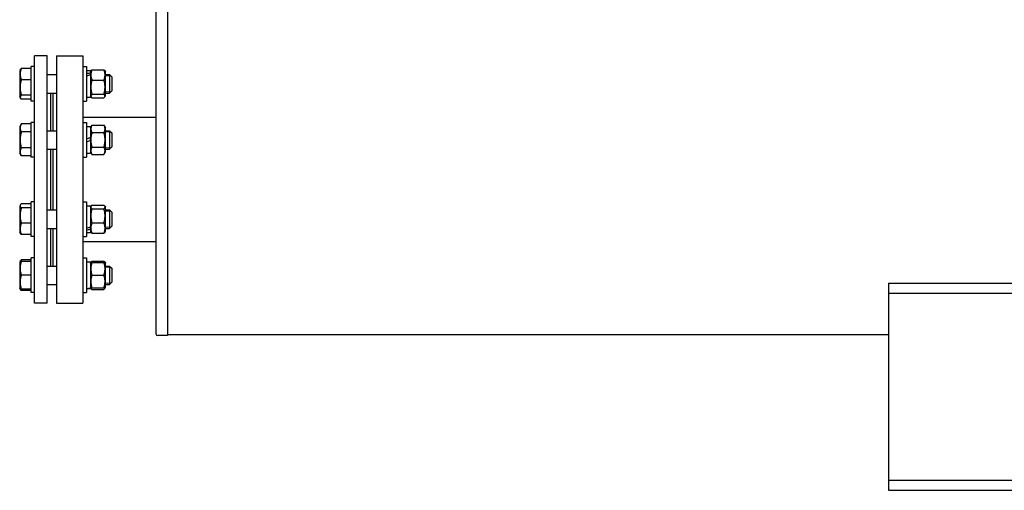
# Model space of a CAD drawing. Header units: millimetres. Extents: x -6676 to 979, y -3974 to 1114.
# Tile 8 of 18: x -6481 to -5626, y -1114 to -705. Entities that reach past the tile are written whole.
import ezdxf

# ---------------------------------------------------------------- set-up
doc = ezdxf.new("R2010")
doc.units = ezdxf.units.MM
doc.linetypes.add('K5LT_BASIC', pattern=[0])
doc.linetypes.add('K5LT_THIN', pattern=[0])
for name, color, linetype, true_color in [('(c)Креп', 7, 'Continuous', 0xc0c0c0), ('(c)Серый', 7, 'Continuous', 0xc0c0c0), ('Системный слой (1)', 7, 'Continuous', 0x282828)]:
    doc.layers.add(name, color=color, linetype=linetype, true_color=true_color)

# ---------------------------------------------------------------- blocks, each defined once
blk = doc.blocks.new('U222')
at = {"layer": '(c)Креп', "color": 150, "linetype": 'K5LT_BASIC', "lineweight": 30, "true_color": 0x0080ff}
for p, q in [((-6480.28, -914.19), (-6480.43, -914.65)), ((-6480.11, -913.72), (-6480.28, -914.19)), ((-6479.93, -913.26), (-6480.11, -913.72))]:
    blk.add_line(p, q, dxfattribs=at)
blk = doc.blocks.new('U223')
at = {"layer": '(c)Креп', "color": 150, "linetype": 'K5LT_BASIC', "lineweight": 30, "true_color": 0x0080ff}
for p, q in [((-6480.94, -938.65), (-6480.9, -938.79)), ((-6480.9, -938.79), (-6480.83, -938.93)), ((-6480.83, -938.93), (-6480.76, -939.07)), ((-6480.76, -939.07), (-6480.54, -939.4)), ((-6480.54, -939.4), (-6480.26, -939.72)), ((-6480.26, -939.72), (-6479.93, -940.03))]:
    blk.add_line(p, q, dxfattribs=at)
blk = doc.blocks.new('U261')
at = {"layer": '(c)Креп', "color": 150, "linetype": 'K5LT_BASIC', "lineweight": 30, "true_color": 0x0080ff}
for p, q in [((-6423.35, -794.06), (-6423.35, -809.06)), ((-6423.35, -809.06), (-6423.35, -824.06))]:
    blk.add_line(p, q, dxfattribs=at)
blk = doc.blocks.new('U263')
at = {"layer": '(c)Креп', "color": 150, "linetype": 'K5LT_BASIC', "lineweight": 30, "true_color": 0x0080ff}
for p, q in [((-6407.98, -914.8), (-6408.15, -914.38)), ((-6407.83, -915.22), (-6407.98, -914.8)), ((-6407.69, -915.65), (-6407.83, -915.22))]:
    blk.add_line(p, q, dxfattribs=at)
blk = doc.blocks.new('U264')
at = {"layer": '(c)Креп', "color": 150, "linetype": 'K5LT_BASIC', "lineweight": 30, "true_color": 0x0080ff}
for p, q in [((-6408.15, -938.92), (-6407.85, -938.63)), ((-6407.85, -938.63), (-6407.59, -938.33)), ((-6407.59, -938.33), (-6407.39, -938.04)), ((-6407.39, -938.04), (-6407.32, -937.91)), ((-6407.32, -937.91), (-6407.27, -937.78)), ((-6407.27, -937.78), (-6407.22, -937.65))]:
    blk.add_line(p, q, dxfattribs=at)
blk = doc.blocks.new('U265')
at = {"layer": '(c)Креп', "color": 150, "linetype": 'K5LT_BASIC', "lineweight": 30, "true_color": 0x0080ff}
for p, q in [((-6419.48, -937.65), (-6419.43, -937.78)), ((-6419.43, -937.78), (-6419.38, -937.91)), ((-6419.38, -937.91), (-6419.31, -938.04)), ((-6419.31, -938.04), (-6419.11, -938.33)), ((-6419.11, -938.33), (-6418.85, -938.63)), ((-6418.85, -938.63), (-6418.55, -938.92))]:
    blk.add_line(p, q, dxfattribs=at)
blk = doc.blocks.new('U266')
at = {"layer": '(c)Креп', "color": 150, "linetype": 'K5LT_BASIC', "lineweight": 30, "true_color": 0x0080ff}
for p, q in [((-6418.87, -915.22), (-6419.01, -915.65)), ((-6418.72, -914.8), (-6418.87, -915.22)), ((-6418.55, -914.38), (-6418.72, -914.8))]:
    blk.add_line(p, q, dxfattribs=at)
blk = doc.blocks.new('U267')
at = {"layer": '(c)Креп', "color": 150, "linetype": 'K5LT_BASIC', "lineweight": 30, "true_color": 0x0080ff}
for p, q in [((-6457.35, -768.35), (-6449.35, -768.35)), ((-6406.85, -768.35), (-6403.35, -768.35))]:
    blk.add_line(p, q, dxfattribs=at)
blk = doc.blocks.new('U268')
at = {"layer": '(c)Креп', "color": 150, "linetype": 'K5LT_BASIC', "lineweight": 30, "true_color": 0x0080ff}
for p, q in [((-6457.35, -752.35), (-6449.35, -752.35)), ((-6406.85, -752.35), (-6403.35, -752.35))]:
    blk.add_line(p, q, dxfattribs=at)
blk = doc.blocks.new('U269')
at = {"layer": '(c)Креп', "color": 150, "linetype": 'K5LT_BASIC', "lineweight": 30, "true_color": 0x0080ff}
for p, q in [((-6481.35, -748.95), (-6481.35, -768.41)), ((-6481.35, -768.41), (-6481.35, -771.75))]:
    blk.add_line(p, q, dxfattribs=at)
blk = doc.blocks.new('U270')
at = {"layer": '(c)Креп', "color": 150, "linetype": 'K5LT_BASIC', "lineweight": 30, "true_color": 0x0080ff}
for p, q in [((-6480.7, -771.01), (-6481, -771.89)), ((-6481, -771.89), (-6480.76, -772.77)), ((-6480.76, -772.77), (-6480.54, -773.1)), ((-6479.93, -770.15), (-6480.7, -771.01)), ((-6480.54, -773.1), (-6480.26, -773.42)), ((-6480.26, -773.42), (-6479.93, -773.74))]:
    blk.add_line(p, q, dxfattribs=at)
blk = doc.blocks.new('U271')
at = {"layer": '(c)Креп', "color": 150, "linetype": 'K5LT_BASIC', "lineweight": 30, "true_color": 0x0080ff}
for p, q in [((-6403.35, -752.35), (-6403.35, -754.69)), ((-6403.35, -754.69), (-6403.35, -768.35))]:
    blk.add_line(p, q, dxfattribs=at)
blk = doc.blocks.new('U272')
at = {"layer": '(c)Креп', "color": 150, "linetype": 'K5LT_BASIC', "lineweight": 30, "true_color": 0x0080ff}
for p, q in [((-6401.35, -754.35), (-6401.35, -756.11)), ((-6401.35, -756.11), (-6401.35, -766.35))]:
    blk.add_line(p, q, dxfattribs=at)
blk = doc.blocks.new('U276')
at = {"layer": '(c)Креп', "color": 150, "linetype": 'K5LT_BASIC', "lineweight": 30, "true_color": 0x0080ff}
for p, q in [((-6457.35, -934.65), (-6449.35, -934.65)), ((-6406.85, -934.65), (-6403.35, -934.65))]:
    blk.add_line(p, q, dxfattribs=at)
blk = doc.blocks.new('U277')
at = {"layer": '(c)Креп', "color": 150, "linetype": 'K5LT_BASIC', "lineweight": 30, "true_color": 0x0080ff}
for p, q in [((-6457.35, -918.65), (-6449.35, -918.65)), ((-6406.85, -918.65), (-6403.35, -918.65))]:
    blk.add_line(p, q, dxfattribs=at)
blk = doc.blocks.new('U278')
at = {"layer": '(c)Креп', "color": 150, "linetype": 'K5LT_BASIC', "lineweight": 30, "true_color": 0x0080ff}
for p, q in [((-6419.85, -866.29), (-6419.85, -884.69)), ((-6419.85, -886.64), (-6419.85, -889.59))]:
    blk.add_line(p, q, dxfattribs=at)
blk = doc.blocks.new('U279')
at = {"layer": '(c)Креп', "color": 150, "linetype": 'K5LT_BASIC', "lineweight": 30, "true_color": 0x0080ff}
for p, q in [((-6423.35, -862.94), (-6423.35, -888.55)), ((-6423.35, -888.55), (-6423.35, -892.94))]:
    blk.add_line(p, q, dxfattribs=at)
blk = doc.blocks.new('U280')
at = {"layer": '(c)Креп', "color": 150, "linetype": 'K5LT_BASIC', "lineweight": 30, "true_color": 0x0080ff}
for p, q in [((-6457.35, -817.06), (-6449.35, -817.06)), ((-6406.85, -817.06), (-6403.35, -817.06))]:
    blk.add_line(p, q, dxfattribs=at)
blk = doc.blocks.new('U281')
at = {"layer": '(c)Креп', "color": 150, "linetype": 'K5LT_BASIC', "lineweight": 30, "true_color": 0x0080ff}
for p, q in [((-6457.35, -801.06), (-6449.35, -801.06)), ((-6406.85, -801.06), (-6403.35, -801.06))]:
    blk.add_line(p, q, dxfattribs=at)
blk = doc.blocks.new('U282')
at = {"layer": '(c)Креп', "color": 150, "linetype": 'K5LT_BASIC', "lineweight": 30, "true_color": 0x0080ff}
for p, q in [((-6403.35, -801.06), (-6403.35, -809.06)), ((-6403.35, -809.06), (-6403.35, -817.06))]:
    blk.add_line(p, q, dxfattribs=at)
blk = doc.blocks.new('U283')
at = {"layer": '(c)Креп', "color": 150, "linetype": 'K5LT_BASIC', "lineweight": 30, "true_color": 0x0080ff}
for p, q in [((-6401.35, -803.06), (-6401.35, -809.06)), ((-6401.35, -809.06), (-6401.35, -815.06))]:
    blk.add_line(p, q, dxfattribs=at)
blk = doc.blocks.new('U297')
at = {"layer": '(c)Креп', "color": 150, "linetype": 'K5LT_BASIC', "lineweight": 30, "true_color": 0x0080ff}
for p, q in [((-6423.35, -745.35), (-6423.35, -749.74)), ((-6423.35, -749.74), (-6423.35, -775.35))]:
    blk.add_line(p, q, dxfattribs=at)
blk = doc.blocks.new('U298')
at = {"layer": 'Системный слой (1)', "color": 150, "linetype": 'K5LT_BASIC', "lineweight": 30, "true_color": 0x0080ff}
for p, q in [((-6452.35, -801.06), (-6452.35, -768.35)), ((-6452.35, -869.94), (-6452.35, -817.06)), ((-6452.35, -918.65), (-6452.35, -885.94))]:
    blk.add_line(p, q, dxfattribs=at)
blk = doc.blocks.new('U299')
at = {"layer": 'Системный слой (1)', "color": 150, "linetype": 'K5LT_BASIC', "lineweight": 30, "true_color": 0x0080ff}
for p, q in [((-6454.35, -801.06), (-6454.35, -768.35)), ((-6454.35, -869.94), (-6454.35, -817.06)), ((-6454.35, -918.65), (-6454.35, -885.94))]:
    blk.add_line(p, q, dxfattribs=at)
blk = doc.blocks.new('U303')
at = {"layer": '(c)Креп', "color": 150, "linetype": 'K5LT_BASIC', "lineweight": 30, "true_color": 0x0080ff}
for p, q in [((-6419.85, -748.7), (-6419.85, -750.86)), ((-6419.85, -752.6), (-6419.85, -772))]:
    blk.add_line(p, q, dxfattribs=at)
blk = doc.blocks.new('U311')
at = {"layer": '(c)Креп', "color": 150, "linetype": 'K5LT_BASIC', "lineweight": 30, "true_color": 0x0080ff}
for p, q in [((-6407.85, -865.96), (-6408.15, -865.67)), ((-6408.15, -868.96), (-6407.45, -868.17)), ((-6407.59, -866.26), (-6407.85, -865.96)), ((-6407.39, -866.55), (-6407.59, -866.26)), ((-6407.45, -868.17), (-6407.17, -867.36)), ((-6407.17, -867.36), (-6407.39, -866.55))]:
    blk.add_line(p, q, dxfattribs=at)
blk = doc.blocks.new('U312')
at = {"layer": '(c)Креп', "color": 150, "linetype": 'K5LT_BASIC', "lineweight": 30, "true_color": 0x0080ff}
for p, q in [((-6419.45, -866.85), (-6419.49, -867.66)), ((-6419.49, -867.66), (-6419.04, -868.46)), ((-6419.31, -866.55), (-6419.45, -866.85)), ((-6419.11, -866.26), (-6419.31, -866.55)), ((-6418.85, -865.96), (-6419.11, -866.26)), ((-6419.04, -868.46), (-6418.55, -868.96)), ((-6418.55, -865.67), (-6418.85, -865.96))]:
    blk.add_line(p, q, dxfattribs=at)
blk = doc.blocks.new('U322')
at = {"layer": '(c)Креп', "color": 150, "linetype": 'K5LT_BASIC', "lineweight": 30, "true_color": 0x0080ff}
for p, q in [((-6457.35, -885.94), (-6449.35, -885.94)), ((-6406.85, -885.94), (-6403.35, -885.94))]:
    blk.add_line(p, q, dxfattribs=at)
blk = doc.blocks.new('U323')
at = {"layer": '(c)Креп', "color": 150, "linetype": 'K5LT_BASIC', "lineweight": 30, "true_color": 0x0080ff}
for p, q in [((-6457.35, -869.94), (-6449.35, -869.94)), ((-6406.85, -869.94), (-6403.35, -869.94))]:
    blk.add_line(p, q, dxfattribs=at)
blk = doc.blocks.new('U324')
at = {"layer": '(c)Креп', "color": 150, "linetype": 'K5LT_BASIC', "lineweight": 30, "true_color": 0x0080ff}
for p, q in [((-6480.87, -865.74), (-6480.98, -866.63)), ((-6480.98, -866.63), (-6480.54, -867.5)), ((-6480.76, -865.52), (-6480.87, -865.74)), ((-6480.54, -865.19), (-6480.76, -865.52)), ((-6480.26, -864.87), (-6480.54, -865.19)), ((-6480.54, -867.5), (-6479.93, -868.14)), ((-6479.93, -864.56), (-6480.26, -864.87))]:
    blk.add_line(p, q, dxfattribs=at)
blk = doc.blocks.new('U325')
at = {"layer": '(c)Креп', "color": 150, "linetype": 'K5LT_BASIC', "lineweight": 30, "true_color": 0x0080ff}
for p, q in [((-6403.35, -869.94), (-6403.35, -883.6)), ((-6403.35, -883.6), (-6403.35, -885.94))]:
    blk.add_line(p, q, dxfattribs=at)
blk = doc.blocks.new('U326')
at = {"layer": '(c)Креп', "color": 150, "linetype": 'K5LT_BASIC', "lineweight": 30, "true_color": 0x0080ff}
for p, q in [((-6401.35, -871.94), (-6401.35, -882.18)), ((-6401.35, -882.18), (-6401.35, -883.94))]:
    blk.add_line(p, q, dxfattribs=at)
blk = doc.blocks.new('U329')
at = {"layer": '(c)Креп', "color": 150, "linetype": 'K5LT_BASIC', "lineweight": 30, "true_color": 0x0080ff}
for p, q in [((-6419.85, -797.41), (-6419.85, -807.12)), ((-6419.85, -809.73), (-6419.85, -820.71))]:
    blk.add_line(p, q, dxfattribs=at)
blk = doc.blocks.new('U357')
at = {"layer": '(c)Креп', "color": 150, "linetype": 'K5LT_BASIC', "lineweight": 30, "true_color": 0x0080ff}
for p, q in [((-6406.85, -767.74), (-6406.85, -749.9)), ((-6406.85, -770.8), (-6406.85, -767.74))]:
    blk.add_line(p, q, dxfattribs=at)
blk = doc.blocks.new('U358')
at = {"layer": '(c)Креп', "color": 150, "linetype": 'K5LT_BASIC', "lineweight": 30, "true_color": 0x0080ff}
for p, q in [((-6407.66, -769.83), (-6408.15, -769.33)), ((-6407.21, -770.64), (-6407.66, -769.83)), ((-6408.15, -772.62), (-6407.85, -772.33)), ((-6407.85, -772.33), (-6407.59, -772.04)), ((-6407.59, -772.04), (-6407.39, -771.74)), ((-6407.39, -771.74), (-6407.25, -771.45)), ((-6407.25, -771.45), (-6407.21, -770.64))]:
    blk.add_line(p, q, dxfattribs=at)
blk = doc.blocks.new('U359')
at = {"layer": '(c)Креп', "color": 150, "linetype": 'K5LT_BASIC', "lineweight": 30, "true_color": 0x0080ff}
for p, q in [((-6418.55, -769.33), (-6419.25, -770.12)), ((-6419.25, -770.12), (-6419.53, -770.93)), ((-6419.53, -770.93), (-6419.31, -771.74)), ((-6419.31, -771.74), (-6419.11, -772.04)), ((-6419.11, -772.04), (-6418.85, -772.33)), ((-6418.85, -772.33), (-6418.55, -772.62))]:
    blk.add_line(p, q, dxfattribs=at)

msp = doc.modelspace()

# ---------------------------------------------------------------- linework, layer by layer
at = {"layer": '(c)Креп', "color": 150, "linetype": 'K5LT_BASIC', "lineweight": 30, "true_color": 0x0080ff}
for p, q in [((-6480.76, -747.93), (-6481.35, -748.95)), ((-6471.35, -746.97), (-6479.93, -746.97)), ((-6471.35, -775.35), (-6471.35, -745.35)), ((-6468.35, -745.35), (-6471.35, -745.35)), ((-6426.35, -745.35), (-6423.35, -745.35)), ((-6423.35, -748.7), (-6419.85, -748.7)), ((-6419.85, -749.9), (-6419.31, -748.96)), ((-6419.85, -751.72), (-6419.85, -750.86)), ((-6419.85, -752.6), (-6419.85, -751.72)), ((-6418.55, -748.08), (-6408.15, -748.08)), ((-6407.39, -748.96), (-6406.85, -749.9)), ((-6403.35, -752.35), (-6401.35, -754.35)), ((-6471.35, -756.76), (-6479.93, -756.76)), ((-6418.55, -757.06), (-6408.15, -757.06)), ((-6418.55, -769.33), (-6408.15, -769.33)), ((-6403.35, -768.35), (-6401.35, -766.35)), ((-6480.76, -772.77), (-6481.35, -771.75)), ((-6471.35, -770.15), (-6479.93, -770.15)), ((-6471.35, -773.74), (-6479.93, -773.74)), ((-6468.35, -775.35), (-6471.35, -775.35)), ((-6426.35, -775.35), (-6423.35, -775.35)), ((-6423.35, -772), (-6419.85, -772)), ((-6419.85, -770.8), (-6419.31, -771.74)), ((-6418.55, -772.62), (-6408.15, -772.62)), ((-6407.39, -771.74), (-6406.85, -770.8)), ((-6479.93, -795.2), (-6481.35, -797.66)), ((-6471.35, -795.2), (-6479.93, -795.2)), ((-6471.35, -824.06), (-6471.35, -794.06)), ((-6468.35, -794.06), (-6471.35, -794.06)), ((-6426.35, -794.06), (-6423.35, -794.06)), ((-6481.35, -797.66), (-6481.35, -820.46)), ((-6471.35, -802.13), (-6479.93, -802.13)), ((-6423.35, -797.41), (-6419.85, -797.41)), ((-6419.85, -798.61), (-6418.55, -796.36)), ((-6418.55, -796.36), (-6408.15, -796.36)), ((-6418.55, -802.71), (-6408.15, -802.71)), ((-6408.15, -796.36), (-6406.85, -798.61)), ((-6406.85, -819.51), (-6406.85, -798.61)), ((-6403.35, -801.06), (-6401.35, -803.06)), ((-6419.85, -807.12), (-6423.35, -808.39)), ((-6419.85, -809.73), (-6423.35, -811)), ((-6419.85, -809.73), (-6419.85, -807.12)), ((-6479.93, -822.91), (-6481.35, -820.46)), ((-6471.35, -815.99), (-6479.93, -815.99)), ((-6423.35, -820.71), (-6419.85, -820.71)), ((-6419.85, -819.51), (-6418.55, -821.76)), ((-6418.55, -815.41), (-6408.15, -815.41)), ((-6408.15, -821.76), (-6406.85, -819.51)), ((-6403.35, -817.06), (-6401.35, -815.06)), ((-6471.35, -822.91), (-6479.93, -822.91)), ((-6468.35, -824.06), (-6471.35, -824.06)), ((-6426.35, -824.06), (-6423.35, -824.06)), ((-6418.55, -821.76), (-6408.15, -821.76)), ((-6471.35, -892.94), (-6471.35, -862.94)), ((-6468.35, -862.94), (-6471.35, -862.94)), ((-6426.35, -862.94), (-6423.35, -862.94)), ((-6480.76, -865.52), (-6481.35, -866.54)), ((-6481.35, -866.54), (-6481.35, -889.34)), ((-6471.35, -864.56), (-6479.93, -864.56)), ((-6471.35, -868.14), (-6479.93, -868.14)), ((-6423.35, -866.29), (-6419.85, -866.29)), ((-6419.85, -867.49), (-6419.31, -866.55)), ((-6418.55, -865.67), (-6408.15, -865.67)), ((-6418.55, -868.96), (-6408.15, -868.96)), ((-6407.39, -866.55), (-6406.85, -867.49)), ((-6406.85, -888.39), (-6406.85, -867.49)), ((-6403.35, -869.94), (-6401.35, -871.94)), ((-6418.55, -881.23), (-6408.15, -881.23)), ((-6480.76, -890.36), (-6481.35, -889.34)), ((-6471.35, -881.53), (-6479.93, -881.53)), ((-6423.35, -889.59), (-6419.85, -889.59)), ((-6419.85, -885.79), (-6419.85, -884.69)), ((-6419.85, -886.64), (-6419.85, -885.79)), ((-6419.85, -888.39), (-6419.31, -889.33)), ((-6407.39, -889.33), (-6406.85, -888.39)), ((-6403.35, -885.94), (-6401.35, -883.94)), ((-6471.35, -891.33), (-6479.93, -891.33)), ((-6468.35, -892.94), (-6471.35, -892.94)), ((-6426.35, -892.94), (-6423.35, -892.94)), ((-6418.55, -890.21), (-6408.15, -890.21)), ((-6481, -914.65), (-6481.35, -915.25)), ((-6481.35, -915.25), (-6481.35, -938.05)), ((-6480.76, -914.23), (-6481, -914.65)), ((-6481, -914.65), (-6479.93, -914.65)), ((-6471.35, -913.26), (-6479.93, -913.26)), ((-6471.35, -914.65), (-6479.93, -914.65)), ((-6471.35, -941.65), (-6471.35, -911.65)), ((-6468.35, -911.65), (-6471.35, -911.65)), ((-6426.35, -911.65), (-6423.35, -911.65)), ((-6423.35, -911.65), (-6423.35, -941.65)), ((-6423.35, -915), (-6419.85, -915)), ((-6419.85, -915), (-6419.85, -938.14)), ((-6419.85, -916.2), (-6419.31, -915.26)), ((-6418.55, -914.38), (-6408.15, -914.38)), ((-6407.39, -915.26), (-6406.85, -916.2)), ((-6419.85, -916.2), (-6419.53, -915.65)), ((-6419.53, -915.65), (-6418.55, -915.65)), ((-6418.55, -915.65), (-6408.15, -915.65)), ((-6408.15, -915.65), (-6407.17, -915.65)), ((-6407.17, -915.65), (-6406.85, -916.2)), ((-6406.85, -937.1), (-6406.85, -916.2)), ((-6403.35, -918.65), (-6401.35, -920.65)), ((-6403.35, -918.65), (-6403.35, -934.65)), ((-6403.35, -918.65), (-6401.35, -920.65)), ((-6401.35, -920.65), (-6401.35, -932.65)), ((-6471.35, -926.65), (-6479.93, -926.65)), ((-6418.55, -926.65), (-6408.15, -926.65)), ((-6481, -938.65), (-6481.35, -938.05)), ((-6480.76, -939.07), (-6481, -938.65)), ((-6479.93, -938.65), (-6481, -938.65)), ((-6471.35, -938.65), (-6479.93, -938.65)), ((-6471.35, -940.03), (-6479.93, -940.03)), ((-6419.85, -938.28), (-6421.6, -938.23)), ((-6419.85, -937.1), (-6419.31, -938.04)), ((-6419.85, -937.1), (-6419.53, -937.65)), ((-6419.85, -938.28), (-6419.85, -938.14)), ((-6418.55, -937.65), (-6419.53, -937.65)), ((-6418.55, -937.65), (-6408.15, -937.65)), ((-6418.55, -938.92), (-6408.15, -938.92)), ((-6407.17, -937.65), (-6408.15, -937.65)), ((-6407.39, -938.04), (-6406.85, -937.1)), ((-6407.17, -937.65), (-6406.85, -937.1)), ((-6403.35, -934.65), (-6401.35, -932.65)), ((-6468.35, -941.65), (-6471.35, -941.65)), ((-6426.35, -941.65), (-6423.35, -941.65))]:
    msp.add_line(p, q, dxfattribs=at)
at = {"layer": '(c)Креп', "color": 7, "linetype": 'K5LT_THIN', "lineweight": 15}
for p, q in [((-6406.85, -753.43), (-6403.35, -753.43)), ((-6403.35, -753.43), (-6402.27, -753.43)), ((-6406.85, -767.27), (-6403.35, -767.27)), ((-6403.35, -767.27), (-6402.27, -767.27)), ((-6406.85, -802.14), (-6403.35, -802.14)), ((-6403.35, -802.14), (-6402.27, -802.14)), ((-6406.85, -815.98), (-6403.35, -815.98)), ((-6403.35, -815.98), (-6402.27, -815.98)), ((-6406.85, -871.02), (-6403.35, -871.02)), ((-6403.35, -871.02), (-6402.27, -871.02)), ((-6406.85, -884.86), (-6403.35, -884.86)), ((-6403.35, -884.86), (-6402.27, -884.86)), ((-6406.85, -919.73), (-6403.35, -919.73)), ((-6403.35, -919.73), (-6402.27, -919.73)), ((-6406.85, -933.57), (-6403.35, -933.57)), ((-6403.35, -933.57), (-6402.27, -933.57))]:
    msp.add_line(p, q, dxfattribs=at)
at = {"layer": '(c)Креп', "color": 150, "linetype": 'K5LT_BASIC', "lineweight": 30, "true_color": 0x0080ff}
for centre, major_axis, ratio, start_param, end_param in [((-6425.18, -760.35), (31.94, 8.76), 0.240393, 1.33759, 1.447686), ((-6418.02, -760.35), (31.94, 8.76), 0.240393, 1.562199, 1.672295), ((-6425.18, -877.94), (31.94, 8.76), 0.240393, 4.703791, 4.813887), ((-6418.02, -877.94), (31.94, 8.76), 0.240393, 4.479183, 4.589279), ((-6425.18, -926.65), (32.01, 0), 0.36397, 4.769645, 4.879741)]:
    msp.add_ellipse(centre, major_axis=major_axis, ratio=ratio, start_param=start_param, end_param=end_param, dxfattribs=at)
for points, knots in [([(-6479.93, -746.97), (-6480.1, -747.37), (-6480.3, -747.93), (-6480.56, -748.76), (-6480.7, -749.3), (-6480.83, -749.92), (-6480.92, -750.47), (-6480.98, -751.1), (-6481.01, -751.72), (-6481, -752.29), (-6480.96, -752.92), (-6480.87, -753.6), (-6480.7, -754.45), (-6480.41, -755.51), (-6480.12, -756.3), (-6479.93, -756.76)], [0, 0, 0, 0, 2.032024, 2.780687, 4.100621, 4.689754, 5.785161, 6.773962, 7.746893, 8.757247, 9.530451, 10.808294, 12.055167, 13.667644, 16, 16, 16, 16]), ([(-6480.76, -747.93), (-6480.7, -747.82), (-6480.58, -747.65), (-6480.31, -747.33), (-6480.09, -747.11), (-6479.93, -746.97)], [0, 0, 0, 0, 1.912503, 3.220303, 6, 6, 6, 6]), ([(-6418.55, -748.08), (-6418.7, -748.45), (-6418.89, -748.96), (-6419.12, -749.73), (-6419.28, -750.34), (-6419.41, -751.01), (-6419.49, -751.61), (-6419.53, -752.16), (-6419.54, -752.68), (-6419.52, -753.2), (-6419.47, -753.69), (-6419.39, -754.24), (-6419.25, -754.94), (-6418.99, -755.91), (-6418.72, -756.64), (-6418.55, -757.06)], [0, 0, 0, 0, 2.032024, 2.780687, 4.100621, 5.29978, 6.354207, 7.267519, 8.214858, 9.102067, 9.95816, 10.808294, 12.055167, 13.667644, 16, 16, 16, 16]), ([(-6419.31, -748.96), (-6419.25, -748.87), (-6419.15, -748.71), (-6418.9, -748.41), (-6418.7, -748.22), (-6418.55, -748.08)], [0, 0, 0, 0, 1.912503, 3.220303, 6, 6, 6, 6]), ([(-6408.15, -757.06), (-6408, -756.69), (-6407.81, -756.18), (-6407.57, -755.42), (-6407.42, -754.81), (-6407.29, -754.14), (-6407.21, -753.54), (-6407.17, -752.98), (-6407.16, -752.46), (-6407.18, -751.95), (-6407.23, -751.46), (-6407.31, -750.9), (-6407.45, -750.2), (-6407.71, -749.23), (-6407.98, -748.51), (-6408.15, -748.08)], [0, 0, 0, 0, 2.032024, 2.780687, 4.100621, 5.29978, 6.354207, 7.267519, 8.214858, 9.102067, 9.95816, 10.808294, 12.055167, 13.667644, 16, 16, 16, 16]), ([(-6408.15, -748.08), (-6408.05, -748.17), (-6407.88, -748.33), (-6407.61, -748.63), (-6407.47, -748.83), (-6407.39, -748.96)], [0, 0, 0, 0, 1.918282, 3.267661, 6, 6, 6, 6]), ([(-6479.93, -756.76), (-6480.07, -757.22), (-6480.25, -757.9), (-6480.48, -758.87), (-6480.62, -759.54), (-6480.76, -760.33), (-6480.85, -760.97), (-6480.93, -761.72), (-6480.98, -762.41), (-6481.01, -763.23), (-6481, -764.01), (-6480.96, -764.75), (-6480.9, -765.48), (-6480.8, -766.3), (-6480.62, -767.44), (-6480.33, -768.76), (-6480.06, -769.73), (-6479.93, -770.15)], [0, 0, 0, 0, 1.889793, 2.772286, 3.97396, 4.613199, 5.962253, 6.508307, 7.620707, 8.715255, 9.746093, 10.721757, 11.68135, 12.629021, 14.021816, 16.259909, 18, 18, 18, 18]), ([(-6418.55, -757.06), (-6418.67, -757.48), (-6418.85, -758.1), (-6419.06, -758.99), (-6419.18, -759.61), (-6419.31, -760.34), (-6419.39, -760.92), (-6419.46, -761.61), (-6419.51, -762.24), (-6419.54, -762.99), (-6419.53, -763.7), (-6419.5, -764.39), (-6419.43, -765.16), (-6419.31, -766.12), (-6419.04, -767.55), (-6418.75, -768.65), (-6418.55, -769.33)], [0, 0, 0, 0, 1.784805, 2.61827, 3.753185, 4.35691, 5.631016, 6.146734, 7.197334, 8.231074, 9.204643, 10.126104, 11.032386, 12.370796, 14.099208, 17, 17, 17, 17]), ([(-6408.15, -769.33), (-6408.02, -768.91), (-6407.85, -768.3), (-6407.64, -767.4), (-6407.52, -766.79), (-6407.39, -766.06), (-6407.31, -765.48), (-6407.24, -764.79), (-6407.19, -764.16), (-6407.16, -763.41), (-6407.17, -762.69), (-6407.2, -762.01), (-6407.27, -761.24), (-6407.39, -760.28), (-6407.66, -758.84), (-6407.95, -757.74), (-6408.15, -757.06)], [0, 0, 0, 0, 1.784805, 2.61827, 3.753185, 4.35691, 5.631016, 6.146734, 7.197334, 8.231074, 9.204643, 10.126104, 11.032386, 12.370796, 14.099208, 17, 17, 17, 17]), ([(-6479.93, -795.2), (-6480.09, -795.47), (-6480.32, -795.92), (-6480.57, -796.5), (-6480.71, -796.91), (-6480.83, -797.29), (-6480.92, -797.68), (-6480.98, -798.12), (-6481.01, -798.55), (-6481, -798.95), (-6480.96, -799.34), (-6480.9, -799.71), (-6480.8, -800.14), (-6480.62, -800.73), (-6480.33, -801.41), (-6480.06, -801.91), (-6479.93, -802.13)], [0, 0, 0, 0, 2.031977, 3.339718, 4.35691, 4.982864, 6.146734, 7.197334, 8.231074, 9.204643, 10.126104, 11.032386, 11.927409, 13.242826, 15.356581, 17, 17, 17, 17]), ([(-6479.93, -802.13), (-6480.02, -802.45), (-6480.25, -803.28), (-6480.6, -804.78), (-6480.84, -806.29), (-6480.95, -807.45), (-6480.98, -808.1), (-6481, -808.52), (-6481, -808.87), (-6481, -809.25), (-6481, -809.72), (-6480.97, -810.3), (-6480.91, -811.11), (-6480.77, -812.3), (-6480.52, -813.65), (-6480.23, -814.92), (-6480.03, -815.63), (-6479.93, -815.99)], [0, 0, 0, 0, 3.152296, 8.024027, 14.430358, 17.4743, 18.996271, 20.518242, 21.409855, 22.301468, 24.084694, 25.867919, 27.651145, 31.792504, 37.072525, 40.536262, 44, 44, 44, 44]), ([(-6418.55, -796.36), (-6418.71, -796.64), (-6418.95, -797.1), (-6419.2, -797.71), (-6419.35, -798.19), (-6419.45, -798.63), (-6419.51, -799.04), (-6419.54, -799.42), (-6419.53, -799.79), (-6419.5, -800.15), (-6419.43, -800.55), (-6419.31, -801.04), (-6419.04, -801.79), (-6418.75, -802.36), (-6418.55, -802.71)], [0, 0, 0, 0, 2.031939, 3.311633, 4.396645, 5.423589, 6.350589, 7.262712, 8.121744, 8.934797, 9.734458, 10.915408, 12.440477, 15, 15, 15, 15]), ([(-6418.55, -802.71), (-6418.63, -803), (-6418.84, -803.76), (-6419.16, -805.13), (-6419.38, -806.52), (-6419.48, -807.58), (-6419.51, -808.18), (-6419.53, -808.56), (-6419.53, -808.89), (-6419.53, -809.23), (-6419.52, -809.67), (-6419.5, -810.19), (-6419.45, -810.94), (-6419.32, -812.03), (-6419.09, -813.27), (-6418.82, -814.43), (-6418.64, -815.08), (-6418.55, -815.41)], [0, 0, 0, 0, 3.152296, 8.024027, 14.430358, 17.4743, 18.996271, 20.518242, 21.409855, 22.301468, 24.084694, 25.867919, 27.651145, 31.792504, 37.072525, 40.536262, 44, 44, 44, 44]), ([(-6408.15, -802.71), (-6407.99, -802.43), (-6407.75, -801.97), (-6407.5, -801.35), (-6407.35, -800.87), (-6407.25, -800.44), (-6407.19, -800.03), (-6407.16, -799.64), (-6407.17, -799.27), (-6407.2, -798.92), (-6407.27, -798.52), (-6407.39, -798.02), (-6407.66, -797.28), (-6407.95, -796.71), (-6408.15, -796.36)], [0, 0, 0, 0, 2.031939, 3.311633, 4.396645, 5.423589, 6.350589, 7.262712, 8.121744, 8.934797, 9.734458, 10.915408, 12.440477, 15, 15, 15, 15]), ([(-6408.15, -815.41), (-6408.06, -815.11), (-6407.86, -814.36), (-6407.54, -812.98), (-6407.32, -811.6), (-6407.22, -810.53), (-6407.19, -809.94), (-6407.17, -809.55), (-6407.17, -809.23), (-6407.17, -808.88), (-6407.17, -808.45), (-6407.2, -807.93), (-6407.25, -807.17), (-6407.38, -806.09), (-6407.61, -804.85), (-6407.88, -803.69), (-6408.06, -803.03), (-6408.15, -802.71)], [0, 0, 0, 0, 3.152296, 8.024027, 14.430358, 17.4743, 18.996271, 20.518242, 21.409855, 22.301468, 24.084694, 25.867919, 27.651145, 31.792504, 37.072525, 40.536262, 44, 44, 44, 44]), ([(-6479.93, -815.99), (-6480.09, -816.26), (-6480.32, -816.7), (-6480.57, -817.29), (-6480.71, -817.69), (-6480.83, -818.07), (-6480.92, -818.46), (-6480.98, -818.91), (-6481.01, -819.33), (-6481, -819.74), (-6480.96, -820.12), (-6480.9, -820.5), (-6480.8, -820.92), (-6480.62, -821.51), (-6480.33, -822.2), (-6480.06, -822.7), (-6479.93, -822.91)], [0, 0, 0, 0, 2.031977, 3.339718, 4.35691, 4.982864, 6.146734, 7.197334, 8.231074, 9.204643, 10.126104, 11.032386, 11.927409, 13.242826, 15.356581, 17, 17, 17, 17]), ([(-6418.55, -815.41), (-6418.71, -815.69), (-6418.95, -816.15), (-6419.2, -816.77), (-6419.35, -817.25), (-6419.45, -817.68), (-6419.51, -818.09), (-6419.54, -818.48), (-6419.53, -818.85), (-6419.5, -819.2), (-6419.43, -819.6), (-6419.31, -820.1), (-6419.04, -820.84), (-6418.75, -821.41), (-6418.55, -821.76)], [0, 0, 0, 0, 2.031939, 3.311633, 4.396645, 5.423589, 6.350589, 7.262712, 8.121744, 8.934797, 9.734458, 10.915408, 12.440477, 15, 15, 15, 15]), ([(-6408.15, -821.76), (-6407.99, -821.48), (-6407.75, -821.02), (-6407.5, -820.4), (-6407.35, -819.92), (-6407.25, -819.49), (-6407.19, -819.08), (-6407.16, -818.69), (-6407.17, -818.32), (-6407.2, -817.97), (-6407.27, -817.57), (-6407.39, -817.07), (-6407.66, -816.33), (-6407.95, -815.76), (-6408.15, -815.41)], [0, 0, 0, 0, 2.031939, 3.311633, 4.396645, 5.423589, 6.350589, 7.262712, 8.121744, 8.934797, 9.734458, 10.915408, 12.440477, 15, 15, 15, 15]), ([(-6479.93, -868.14), (-6480.07, -868.6), (-6480.25, -869.27), (-6480.48, -870.25), (-6480.62, -870.92), (-6480.76, -871.71), (-6480.85, -872.35), (-6480.93, -873.1), (-6480.98, -873.79), (-6481.01, -874.6), (-6481, -875.39), (-6480.96, -876.13), (-6480.9, -876.85), (-6480.8, -877.68), (-6480.62, -878.82), (-6480.33, -880.14), (-6480.06, -881.11), (-6479.93, -881.53)], [0, 0, 0, 0, 1.889793, 2.772286, 3.97396, 4.613199, 5.962253, 6.508307, 7.620707, 8.715255, 9.746093, 10.721757, 11.68135, 12.629021, 14.021816, 16.259909, 18, 18, 18, 18]), ([(-6418.55, -868.96), (-6418.67, -869.38), (-6418.85, -870), (-6419.06, -870.89), (-6419.18, -871.51), (-6419.31, -872.23), (-6419.39, -872.81), (-6419.46, -873.5), (-6419.51, -874.14), (-6419.54, -874.88), (-6419.53, -875.6), (-6419.5, -876.28), (-6419.43, -877.05), (-6419.31, -878.02), (-6419.04, -879.45), (-6418.75, -880.55), (-6418.55, -881.23)], [0, 0, 0, 0, 1.784805, 2.61827, 3.753185, 4.35691, 5.631016, 6.146734, 7.197334, 8.231074, 9.204643, 10.126104, 11.032386, 12.370796, 14.099208, 17, 17, 17, 17]), ([(-6408.15, -881.23), (-6408.02, -880.81), (-6407.85, -880.19), (-6407.64, -879.3), (-6407.52, -878.68), (-6407.39, -877.96), (-6407.31, -877.38), (-6407.24, -876.69), (-6407.19, -876.05), (-6407.16, -875.31), (-6407.17, -874.59), (-6407.2, -873.91), (-6407.27, -873.14), (-6407.39, -872.17), (-6407.66, -870.74), (-6407.95, -869.64), (-6408.15, -868.96)], [0, 0, 0, 0, 1.784805, 2.61827, 3.753185, 4.35691, 5.631016, 6.146734, 7.197334, 8.231074, 9.204643, 10.126104, 11.032386, 12.370796, 14.099208, 17, 17, 17, 17]), ([(-6418.55, -881.23), (-6418.7, -881.6), (-6418.89, -882.11), (-6419.12, -882.87), (-6419.28, -883.48), (-6419.41, -884.16), (-6419.49, -884.76), (-6419.53, -885.31), (-6419.54, -885.83), (-6419.52, -886.34), (-6419.47, -886.83), (-6419.39, -887.39), (-6419.25, -888.09), (-6418.99, -889.06), (-6418.72, -889.79), (-6418.55, -890.21)], [0, 0, 0, 0, 2.032024, 2.780687, 4.100621, 5.29978, 6.354207, 7.267519, 8.214858, 9.102067, 9.95816, 10.808294, 12.055167, 13.667644, 16, 16, 16, 16]), ([(-6408.15, -890.21), (-6408, -889.84), (-6407.81, -889.33), (-6407.57, -888.57), (-6407.42, -887.96), (-6407.29, -887.28), (-6407.21, -886.68), (-6407.17, -886.13), (-6407.16, -885.61), (-6407.18, -885.1), (-6407.23, -884.61), (-6407.31, -884.05), (-6407.45, -883.35), (-6407.71, -882.38), (-6407.98, -881.65), (-6408.15, -881.23)], [0, 0, 0, 0, 2.032024, 2.780687, 4.100621, 5.29978, 6.354207, 7.267519, 8.214858, 9.102067, 9.95816, 10.808294, 12.055167, 13.667644, 16, 16, 16, 16]), ([(-6479.93, -881.53), (-6480.1, -881.93), (-6480.3, -882.49), (-6480.56, -883.32), (-6480.7, -883.86), (-6480.83, -884.48), (-6480.92, -885.03), (-6480.98, -885.66), (-6481.01, -886.28), (-6481, -886.85), (-6480.96, -887.48), (-6480.87, -888.16), (-6480.7, -889.01), (-6480.41, -890.07), (-6480.12, -890.86), (-6479.93, -891.33)], [0, 0, 0, 0, 2.032024, 2.780687, 4.100621, 4.689754, 5.785161, 6.773962, 7.746893, 8.757247, 9.530451, 10.808294, 12.055167, 13.667644, 16, 16, 16, 16]), ([(-6418.55, -890.21), (-6418.65, -890.12), (-6418.82, -889.96), (-6419.08, -889.67), (-6419.23, -889.47), (-6419.31, -889.33)], [0, 0, 0, 0, 1.918282, 3.267661, 6, 6, 6, 6]), ([(-6407.39, -889.33), (-6407.45, -889.42), (-6407.55, -889.58), (-6407.8, -889.88), (-6408, -890.08), (-6408.15, -890.21)], [0, 0, 0, 0, 1.912503, 3.220303, 6, 6, 6, 6]), ([(-6479.93, -891.33), (-6480.04, -891.22), (-6480.22, -891.05), (-6480.51, -890.73), (-6480.67, -890.51), (-6480.76, -890.36)], [0, 0, 0, 0, 1.918282, 3.267661, 6, 6, 6, 6]), ([(-6479.93, -914.65), (-6480.07, -915.06), (-6480.25, -915.66), (-6480.48, -916.54), (-6480.62, -917.14), (-6480.76, -917.85), (-6480.85, -918.42), (-6480.93, -919.09), (-6480.98, -919.71), (-6481.01, -920.44), (-6481, -921.14), (-6480.96, -921.81), (-6480.9, -922.46), (-6480.8, -923.2), (-6480.62, -924.22), (-6480.33, -925.41), (-6480.06, -926.27), (-6479.93, -926.65)], [0, 0, 0, 0, 1.889793, 2.772286, 3.97396, 4.613199, 5.962253, 6.508307, 7.620707, 8.715255, 9.746093, 10.721757, 11.68135, 12.629021, 14.021816, 16.259909, 18, 18, 18, 18]), ([(-6480.76, -914.23), (-6480.7, -914.12), (-6480.58, -913.95), (-6480.31, -913.63), (-6480.09, -913.41), (-6479.93, -913.26)], [0, 0, 0, 0, 1.912503, 3.220303, 6, 6, 6, 6]), ([(-6419.31, -915.26), (-6419.25, -915.17), (-6419.15, -915.01), (-6418.9, -914.71), (-6418.7, -914.51), (-6418.55, -914.38)], [0, 0, 0, 0, 1.912503, 3.220303, 6, 6, 6, 6]), ([(-6408.15, -914.38), (-6408.05, -914.47), (-6407.88, -914.63), (-6407.61, -914.92), (-6407.47, -915.13), (-6407.39, -915.26)], [0, 0, 0, 0, 1.918282, 3.267661, 6, 6, 6, 6]), ([(-6418.55, -915.65), (-6418.67, -916.02), (-6418.85, -916.58), (-6419.06, -917.38), (-6419.18, -917.93), (-6419.31, -918.58), (-6419.39, -919.1), (-6419.46, -919.72), (-6419.51, -920.29), (-6419.54, -920.96), (-6419.53, -921.6), (-6419.5, -922.21), (-6419.43, -922.9), (-6419.31, -923.77), (-6419.04, -925.06), (-6418.75, -926.04), (-6418.55, -926.65)], [0, 0, 0, 0, 1.784805, 2.61827, 3.753185, 4.35691, 5.631016, 6.146734, 7.197334, 8.231074, 9.204643, 10.126104, 11.032386, 12.370796, 14.099208, 17, 17, 17, 17]), ([(-6408.15, -926.65), (-6408.02, -926.27), (-6407.85, -925.72), (-6407.64, -924.92), (-6407.52, -924.37), (-6407.39, -923.72), (-6407.31, -923.2), (-6407.24, -922.58), (-6407.19, -922.01), (-6407.16, -921.34), (-6407.17, -920.7), (-6407.2, -920.08), (-6407.27, -919.39), (-6407.39, -918.53), (-6407.66, -917.24), (-6407.95, -916.26), (-6408.15, -915.65)], [0, 0, 0, 0, 1.784805, 2.61827, 3.753185, 4.35691, 5.631016, 6.146734, 7.197334, 8.231074, 9.204643, 10.126104, 11.032386, 12.370796, 14.099208, 17, 17, 17, 17]), ([(-6479.93, -926.65), (-6480.07, -927.06), (-6480.25, -927.66), (-6480.48, -928.54), (-6480.62, -929.14), (-6480.76, -929.85), (-6480.85, -930.42), (-6480.93, -931.09), (-6480.98, -931.71), (-6481.01, -932.44), (-6481, -933.14), (-6480.96, -933.81), (-6480.9, -934.46), (-6480.8, -935.2), (-6480.62, -936.22), (-6480.33, -937.41), (-6480.06, -938.27), (-6479.93, -938.65)], [0, 0, 0, 0, 1.889793, 2.772286, 3.97396, 4.613199, 5.962253, 6.508307, 7.620707, 8.715255, 9.746093, 10.721757, 11.68135, 12.629021, 14.021816, 16.259909, 18, 18, 18, 18]), ([(-6418.55, -926.65), (-6418.67, -927.02), (-6418.85, -927.58), (-6419.06, -928.38), (-6419.18, -928.93), (-6419.31, -929.58), (-6419.39, -930.1), (-6419.46, -930.72), (-6419.51, -931.29), (-6419.54, -931.96), (-6419.53, -932.6), (-6419.5, -933.21), (-6419.43, -933.9), (-6419.31, -934.77), (-6419.04, -936.06), (-6418.75, -937.04), (-6418.55, -937.65)], [0, 0, 0, 0, 1.784805, 2.61827, 3.753185, 4.35691, 5.631016, 6.146734, 7.197334, 8.231074, 9.204643, 10.126104, 11.032386, 12.370796, 14.099208, 17, 17, 17, 17]), ([(-6408.15, -937.65), (-6408.02, -937.27), (-6407.85, -936.72), (-6407.64, -935.92), (-6407.52, -935.37), (-6407.39, -934.72), (-6407.31, -934.2), (-6407.24, -933.58), (-6407.19, -933.01), (-6407.16, -932.34), (-6407.17, -931.7), (-6407.2, -931.08), (-6407.27, -930.39), (-6407.39, -929.53), (-6407.66, -928.24), (-6407.95, -927.26), (-6408.15, -926.65)], [0, 0, 0, 0, 1.784805, 2.61827, 3.753185, 4.35691, 5.631016, 6.146734, 7.197334, 8.231074, 9.204643, 10.126104, 11.032386, 12.370796, 14.099208, 17, 17, 17, 17])]:
    msp.add_open_spline(points, degree=3, knots=knots, dxfattribs=at)
at = {"layer": '(c)Серый', "color": 150, "linetype": 'K5LT_BASIC', "lineweight": 30, "true_color": 0x0080ff}
for p, q in [((-6363, -623.5), (-6363, -977.5)), ((-6353, -623.5), (-6353, -979.05)), ((-6353, -979.05), (-6361.45, -979.05))]:
    msp.add_line(p, q, dxfattribs=at)
msp.add_arc((-6361.45, -977.5), 1.55, 180, 270, dxfattribs=at)
at = {"layer": 'Системный слой (1)', "color": 150, "linetype": 'K5LT_BASIC', "lineweight": 30, "true_color": 0x0080ff}
for p, q in [((-6468.35, -951), (-6468.35, -736)), ((-6457.35, -736), (-6468.35, -736)), ((-6457.35, -951), (-6457.35, -736)), ((-6449.35, -736), (-6449.35, -951)), ((-6449.35, -736), (-6426.35, -736)), ((-6426.35, -736), (-6426.35, -951)), ((-6363, -789.5), (-6426.35, -789.5)), ((-6363, -897.5), (-6426.35, -897.5)), ((-5726.35, -933.5), (-2726.35, -933.5)), ((-5726.35, -933.5), (-5726.35, -937.2)), ((-5726.35, -937.2), (-5726.35, -942.2)), ((-5726.35, -942.2), (-2726.35, -942.2)), ((-5726.35, -942.2), (-5726.35, -951.2)), ((-6457.35, -951), (-6468.35, -951)), ((-6449.35, -951), (-6426.35, -951)), ((-5726.35, -951.2), (-5726.35, -1095.8)), ((-5726.35, -978.5), (-6353, -978.5)), ((-5726.35, -1095.8), (-5726.35, -1104.8)), ((-5726.35, -1104.8), (-5726.35, -1109.8)), ((-5726.35, -1104.8), (-2726.35, -1104.8)), ((-5726.35, -1109.8), (-5726.35, -1113.5)), ((-5726.35, -1113.5), (-2726.35, -1113.5))]:
    msp.add_line(p, q, dxfattribs=at)

# ---------------------------------------------------------------- block references
at = {"layer": '(c)Креп'}
for name in ['U269', 'U268', 'U297', 'U303', 'U357', 'U271', 'U272', 'U267', 'U359', 'U358', 'U270', 'U261', 'U281', 'U329', 'U282', 'U283', 'U280', 'U279', 'U324', 'U323', 'U278', 'U312', 'U311', 'U325', 'U326', 'U322', 'U222', 'U266', 'U263', 'U277', 'U223', 'U276', 'U265', 'U264']:
    msp.add_blockref(name, (0, 0), dxfattribs=at)
at = {"layer": 'Системный слой (1)'}
for name in ['U299', 'U298']:
    msp.add_blockref(name, (0, 0), dxfattribs=at)

doc.saveas('drawing.dxf')
